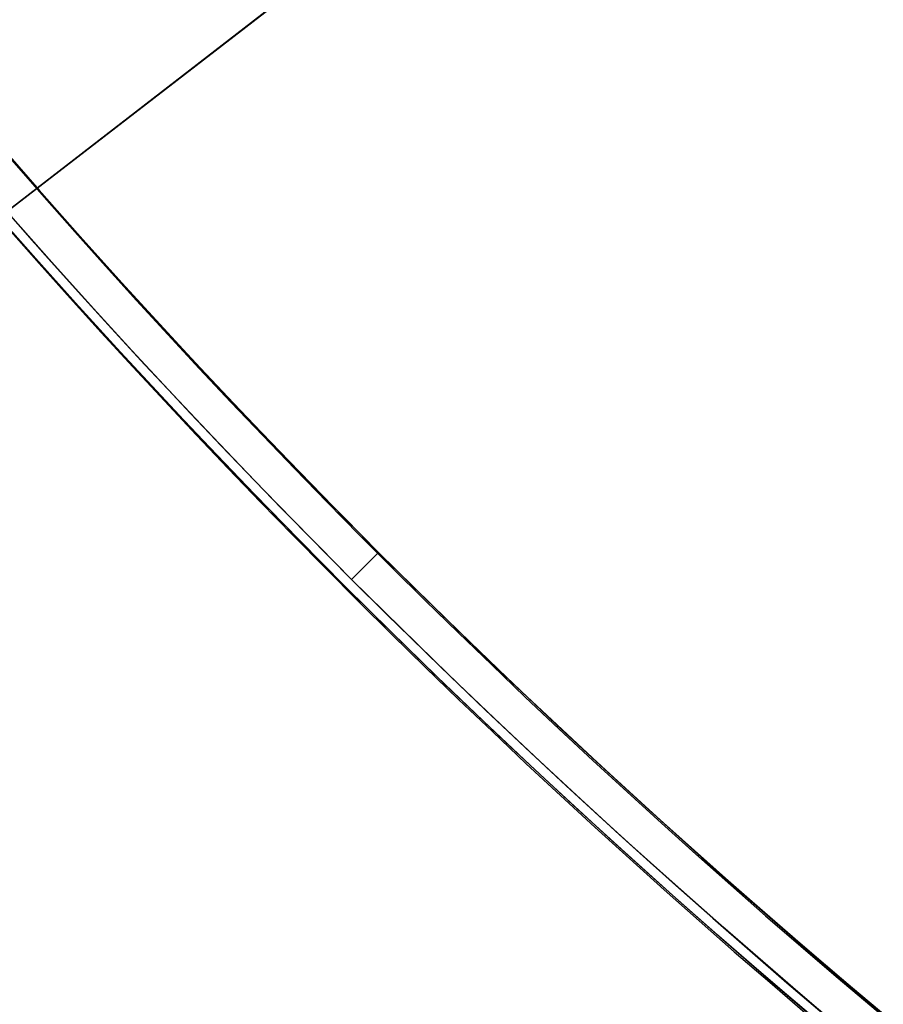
# Model space of a CAD drawing. Header units: millimetres. Extents: x -83 to 676, y -83 to 676.
# Tile 90 of 256: x 115 to 142, y 112 to 143. Entities that reach past the tile are written whole.
import ezdxf

# ---------------------------------------------------------------- set-up
doc = ezdxf.new("R2010")
doc.units = ezdxf.units.MM
doc.header["$MEASUREMENT"] = 0
doc.layers.add('IGES level 0', color=7, linetype='Continuous', true_color=0xff7878)

msp = doc.modelspace()

# ---------------------------------------------------------------- linework, layer by layer
at = {"layer": 'IGES level 0', "color": 254, "true_color": 0xcad1ee}
for p, q in [((139.1203519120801, 155.9052050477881, 47.0000000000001), (100.7460105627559, 126.2461435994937, 47.0000000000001)), ((100.7460105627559, 126.2461435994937, 48.0000000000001), (139.1203519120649, 155.9052050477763, 48.0000000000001)), ((120.526598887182, 141.534319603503, 47.00000000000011), (120.526598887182, 141.534319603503, 48.00000000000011))]:
    msp.add_line(p, q, dxfattribs=at)
at = {"layer": 'IGES level 0', "color": 70, "true_color": 0x66ff00}
for p, q in [((100.7460105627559, 126.2461435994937, 48.0000000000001), (139.1203519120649, 155.9052050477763, 48.0000000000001)), ((100.7460105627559, 126.2461435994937, 47.0000000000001), (139.1203519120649, 155.9052050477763, 47.0000000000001))]:
    msp.add_line(p, q, dxfattribs=at)
at = {"layer": 'IGES level 0', "color": 31, "true_color": 0xffba87}
for p, q in [((125.2387375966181, 125.2387375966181), (126.0872657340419, 126.0872657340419)), ((125.2387375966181, 125.2387375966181, 47), (126.0872657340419, 126.0872657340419, 47)), ((126.0872657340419, 126.0872657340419, 47), (126.0872657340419, 126.0872657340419)), ((125.2387375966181, 125.2387375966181, 47), (125.2387375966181, 125.2387375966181))]:
    msp.add_line(p, q, dxfattribs=at)
at = {"layer": 'IGES level 0', "color": 153, "true_color": 0x5393cf}
for centre, radius in [((296.5, 296.5), 296.5), ((296.5, 296.5, -1.19999999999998), 296.5000000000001), ((296.4999999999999, 296.4999999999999), 241), ((296.5, 296.4999999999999, -1.19999999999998), 241.0000000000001)]:
    msp.add_circle(centre, radius, dxfattribs=at)
at = {"layer": 'IGES level 0'}
for centre, radius in [((296.5, 296.5, 47), 296.5000000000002), ((296.5, 296.5), 296.5000000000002), ((296.5, 296.5, 47), 295.3000000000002), ((296.5, 296.5000000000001), 295.3000000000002)]:
    msp.add_circle(centre, radius, dxfattribs=at)
at = {"layer": 'IGES level 0', "color": 124, "true_color": 0x1aa180}
for centre, radius in [((296.5, 296.5, 47.0000000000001), 294.9999999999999), ((296.5, 296.5000000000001, 45.8000000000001), 294.9999999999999), ((296.5, 296.5, 47.0000000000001), 242.4999999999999), ((296.5, 296.5, 45.8000000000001), 242.4999999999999)]:
    msp.add_circle(centre, radius, dxfattribs=at)
at = {"layer": 'IGES level 0', "color": 31, "true_color": 0xffba87}
for centre, radius in [((296.5, 296.5000000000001), 242.2000000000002), ((296.5, 296.5000000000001, 47), 242.2000000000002), ((296.5, 296.5), 241.0000000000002), ((296.4999999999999, 296.4999999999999, 47), 241.0000000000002)]:
    msp.add_circle(centre, radius, dxfattribs=at)
at = {"layer": 'IGES level 0'}
for centre, radius, start, end in [((296.5, 296.5), 296.5000000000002, 45, 225), ((296.5, 296.5000000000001, 47), 296.5000000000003, 45.0000000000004, 225), ((296.5, 296.5, 23.5), 296.5000000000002, 45, 225), ((296.5, 296.5, 47), 295.3000000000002, 45.00000000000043, 225), ((296.5000000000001, 296.5), 295.3000000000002, 45.00000000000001, 225), ((296.5, 296.5, 23.5), 295.3000000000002, 45, 225), ((296.5, 296.5), 296.5000000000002, 225, 45), ((296.5, 296.5, 47), 296.5000000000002, 224.9999999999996, 45), ((296.5, 296.5, 23.5), 296.5000000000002, 225, 45), ((296.5, 296.5000000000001, 47), 295.3000000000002, 224.9999999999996, 44.99999999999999), ((296.5, 296.5000000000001), 295.3000000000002, 225, 44.99999999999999), ((296.5, 296.5, 23.5), 295.3000000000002, 225, 45.00000000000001)]:
    msp.add_arc(centre, radius, start, end, dxfattribs=at)
at = {"layer": 'IGES level 0', "color": 31, "true_color": 0xffba87}
for centre, radius, start, end in [((296.5000000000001, 296.5000000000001), 242.2000000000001, 315, 135), ((296.5000000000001, 296.5, 47), 242.2000000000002, 315.0000000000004, 135), ((296.5, 296.5, 23.5), 242.2000000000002, 315, 135), ((296.5000000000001, 296.5, 47), 241.0000000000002, 315.0000000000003, 135), ((296.5000000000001, 296.5000000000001), 241.0000000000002, 314.9999999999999, 135), ((296.5, 296.5, 23.5), 241.0000000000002, 315, 135), ((296.5, 296.5000000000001), 242.2000000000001, 135, 314.9999999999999), ((296.5000000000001, 296.5, 47), 242.2000000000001, 134.9999999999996, 315), ((296.5, 296.5, 23.5), 242.2000000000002, 135, 315), ((296.5000000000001, 296.5, 47), 241.0000000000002, 134.9999999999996, 315), ((296.5, 296.5), 241.0000000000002, 135, 315), ((296.5, 296.5, 23.5), 241.0000000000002, 135, 315)]:
    msp.add_arc(centre, radius, start, end, dxfattribs=at)
at = {"layer": 'IGES level 0', "color": 153, "true_color": 0x5393cf}
for centre, radius, start in [((296.5, 296.5, -1.19999999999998), 296.5, 164.9999999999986), ((296.5000000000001, 296.5000000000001), 296.5000000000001, 164.9999999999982), ((296.5000000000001, 296.5, -0.59999999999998), 296.5000000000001, 164.9999999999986), ((296.5, 296.4999999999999, -1.19999999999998), 241.0000000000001, 164.9999999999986), ((296.4999999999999, 296.5), 241.0000000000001, 164.9999999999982), ((296.5, 296.5, -0.59999999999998), 241, 164.9999999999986)]:
    msp.add_arc(centre, radius, start, 344.9999999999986, dxfattribs=at)
at = {"layer": 'IGES level 0', "color": 124, "true_color": 0x1aa180}
for centre, radius, start in [((296.5, 296.5, 45.8000000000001), 294.9999999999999, 164.9999999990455), ((296.4999999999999, 296.5, 47.0000000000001), 294.9999999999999, 164.9999999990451), ((296.5000000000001, 296.5, 46.4000000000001), 294.9999999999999, 164.9999999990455), ((296.5, 296.5, 45.8000000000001), 242.4999999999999, 164.9999999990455), ((296.5, 296.5000000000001, 47.00000000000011), 242.4999999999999, 164.9999999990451), ((296.4999999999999, 296.5, 46.4000000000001), 242.5, 164.9999999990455)]:
    msp.add_arc(centre, radius, start, 344.9999999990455, dxfattribs=at)
at = {"layer": 'IGES level 0', "color": 6, "true_color": 0xff00ff, "extrusion": (0.7912235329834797, 0.6115270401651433, 1.403541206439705e-16)}
msp.add_arc((53.28001011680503, 31.50000000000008, 207.5155449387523), 89.99999999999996, 0, 180, dxfattribs=at)
msp.add_arc((53.28001011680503, 31.50000000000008, 207.5155449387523), 89.99999999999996, 0, 180, dxfattribs=at)
at = {"layer": 'IGES level 0', "color": 6, "true_color": 0xff00ff, "extrusion": (0.7912235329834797, 0.6115270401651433, -1.403541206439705e-16)}
msp.add_arc((53.28001011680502, -43.49999999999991, 207.5155449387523), 89.99999999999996, 180, 1.357036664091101e-14, dxfattribs=at)
msp.add_arc((53.28001011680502, -43.49999999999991, 207.5155449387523), 89.99999999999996, 180, 1.357036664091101e-14, dxfattribs=at)
at = {"layer": 'IGES level 0', "color": 6, "true_color": 0xff00ff, "extrusion": (0.7912235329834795, 0.6115270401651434, 7.073847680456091e-15)}
msp.add_arc((53.28001011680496, -43.50000000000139, 206.915544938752), 89.99999999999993, 180, 3.754468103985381e-13, dxfattribs=at)
at = {"layer": 'IGES level 0', "color": 6, "true_color": 0xff00ff, "extrusion": (0.7912235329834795, 0.6115270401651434, -7.073847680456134e-15)}
msp.add_arc((53.28001011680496, 31.5000000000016, 206.9155449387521), 89.99999999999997, 359.9999999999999, 179.9999999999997, dxfattribs=at)
at = {"layer": 'IGES level 0', "color": 6, "true_color": 0xff00ff, "extrusion": (0.7912235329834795, 0.6115270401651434, 5.614164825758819e-17)}
msp.add_arc((53.28001011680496, 31.50000000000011, 206.9155449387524), 89.99999999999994, 0, 180, dxfattribs=at)
at = {"layer": 'IGES level 0', "color": 6, "true_color": 0xff00ff, "extrusion": (0.7912235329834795, 0.6115270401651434, -5.614164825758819e-17)}
msp.add_arc((53.28001011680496, -43.49999999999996, 206.9155449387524), 89.99999999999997, 180, 3.618764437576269e-14, dxfattribs=at)
at = {"layer": 'IGES level 0', "color": 6, "true_color": 0xff00ff, "extrusion": (0.7912235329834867, 0.6115270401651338, 0)}
for centre, start, end in [((53.28001011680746, -43.49999999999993, 207.2155449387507), 180, 0), ((53.28001011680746, 31.50000000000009, 207.2155449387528), 6.785183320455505e-15, 180)]:
    msp.add_arc(centre, 89.99999999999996, start, end, dxfattribs=at)

doc.saveas('drawing.dxf')
